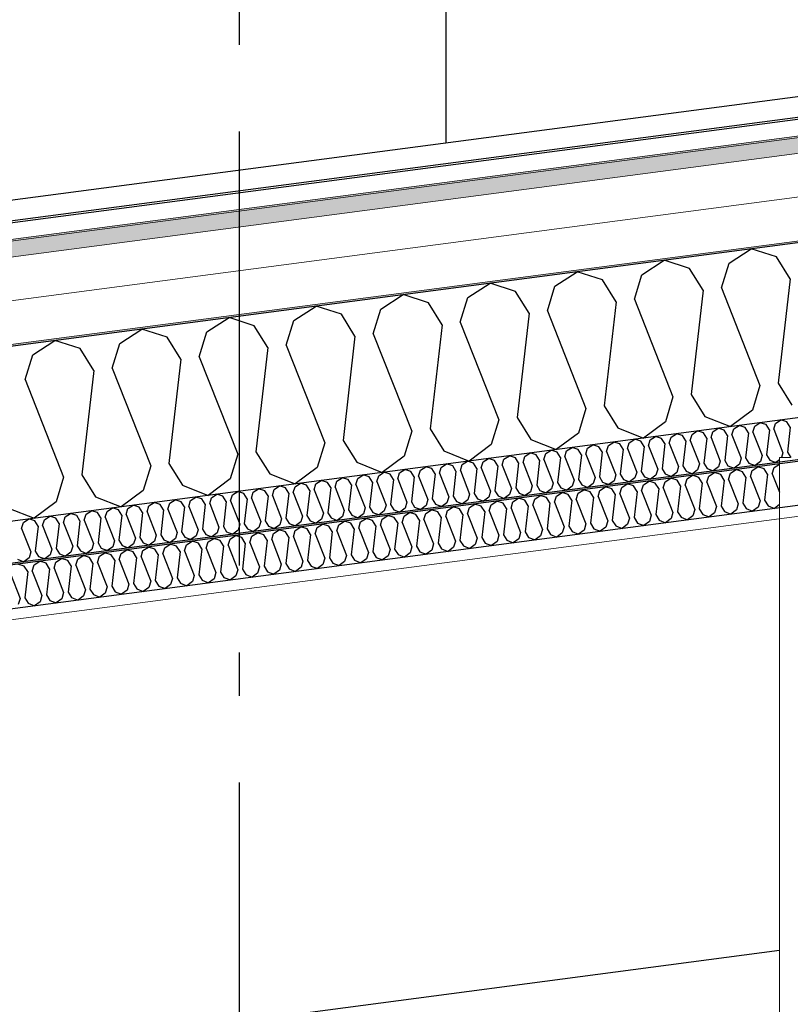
# Model space of a CAD drawing. Header units: millimetres. Extents: x -82116 to -58113, y 850 to 13065.
# Tile 73 of 78: x -65326 to -64438, y 8360 to 9495. Entities that reach past the tile are written whole.
import ezdxf
from ezdxf.enums import TextEntityAlignment as Align

# ---------------------------------------------------------------- set-up
doc = ezdxf.new("R2010")
doc.units = ezdxf.units.MM
doc.header["$LTSCALE"] = 0.5
doc.header["$MEASUREMENT"] = 0
doc.linetypes.add('Akselinje', pattern=[1500, 1000, -200, 100, -200])
doc.linetypes.add('PLINE', pattern=[0])
for name, color, linetype in [('223- Bjelker(Nye konstruksjoner)', 7, 'Continuous'), ('232- Ikke-bærende yttervegger (Skravur)(Nye konstruksjoner)', 7, 'Continuous'), ('235- Utvendig kledning og overflate(Nye konstruksjoner)', 7, 'Continuous'), ('256- Faste himlinger og overflatebehandling (Skravur)(Nye konstruksjoner)', 7, 'Continuous'), ('256- Faste himlinger og overflatebehandling(Nye konstruksjoner)', 7, 'Continuous'), ('261- Primærkonstruksjon (tak)', 7, 'Continuous'), ('261- Primærkonstruksjon (tak) (Skravur)', 7, 'Continuous'), ('262- Taktekking (Skravur)(Nye konstruksjoner)', 7, 'Continuous'), ('265- Gesimser_ takrenner og nedløp(Nye konstruksjoner)', 7, 'Continuous'), ('82-- Modullinjer', 7, 'Continuous')]:
    doc.layers.add(name, color=color, linetype=linetype)
doc.layers.add('236- Innvendig kledning og overflate(Nye konstruksjoner)', color=7, linetype='Continuous', lineweight=0)
doc.layers.add('262- Taktekking(Nye konstruksjoner)', color=7, linetype='Continuous', lineweight=0)
doc.styles.add('GENERATED_STYLE_1', font='arial.ttf')

# ---------------------------------------------------------------- blocks, each defined once
blk = doc.blocks.new('*X4')
at = {"layer": '261- Primærkonstruksjon (tak) (Skravur)', "linetype": 'PLINE'}
for p, q in [((-64508.8, 9214), (-64483.1, 9230.5)), ((-64454, 9221.2), (-64483.1, 9230.5)), ((-64609.1, 9200.7), (-64583.4, 9217.3)), ((-64554.3, 9208), (-64583.4, 9217.3)), ((-64517.5, 9185.5), (-64508.8, 9214)), ((-64438.2, 9195.9), (-64454, 9221.2)), ((-64709.4, 9187.5), (-64683.7, 9204.1)), ((-64654.6, 9194.8), (-64683.7, 9204.1)), ((-64538.6, 9182.7), (-64554.3, 9208)), ((-64809.7, 9174.3), (-64784, 9190.9)), ((-64754.9, 9181.5), (-64784, 9190.9)), ((-64638.9, 9169.5), (-64654.6, 9194.8)), ((-64617.8, 9172.3), (-64609.1, 9200.7)), ((-64438.2, 9195.9), (-64452, 9075.8)), ((-64739.2, 9156.3), (-64754.9, 9181.5)), ((-64718.1, 9159.1), (-64709.4, 9187.5)), ((-64538.6, 9182.7), (-64552.3, 9062.6)), ((-64517.5, 9185.5), (-64473.1, 9073)), ((-64910, 9161.1), (-64884.3, 9177.7)), ((-64855.2, 9168.3), (-64884.3, 9177.7)), ((-64839.5, 9143.1), (-64855.2, 9168.3)), ((-64818.4, 9145.9), (-64809.7, 9174.3)), ((-64638.9, 9169.5), (-64652.6, 9049.4)), ((-64617.8, 9172.3), (-64573.4, 9059.8)), ((-65010.3, 9147.9), (-64984.6, 9164.5)), ((-64955.5, 9155.1), (-64984.6, 9164.5)), ((-64918.7, 9132.7), (-64910, 9161.1)), ((-64739.2, 9156.3), (-64752.9, 9036.2)), ((-64718.1, 9159.1), (-64673.7, 9046.6)), ((-65110.6, 9134.7), (-65084.9, 9151.3)), ((-65055.8, 9141.9), (-65084.9, 9151.3)), ((-65019, 9119.5), (-65010.3, 9147.9)), ((-64939.8, 9129.9), (-64955.5, 9155.1)), ((-64818.4, 9145.9), (-64774, 9033.4)), ((-65210.9, 9121.5), (-65185.3, 9138.1)), ((-65156.2, 9128.7), (-65185.3, 9138.1)), ((-65119.3, 9106.2), (-65110.6, 9134.7)), ((-65040.1, 9116.7), (-65055.8, 9141.9)), ((-64839.5, 9143.1), (-64853.2, 9022.9)), ((-65311.2, 9108.3), (-65285.6, 9124.9)), ((-65256.5, 9115.5), (-65285.6, 9124.9)), ((-65140.4, 9103.5), (-65156.2, 9128.7)), ((-64939.8, 9129.9), (-64953.5, 9009.7)), ((-64918.7, 9132.7), (-64874.3, 9020.2)), ((-65240.7, 9090.3), (-65256.5, 9115.5)), ((-65219.6, 9093), (-65210.9, 9121.5)), ((-65040.1, 9116.7), (-65053.9, 8996.5)), ((-65019, 9119.5), (-64974.6, 9007)), ((-65319.9, 9079.8), (-65311.2, 9108.3)), ((-65140.4, 9103.5), (-65154.2, 8983.3)), ((-65119.3, 9106.2), (-65074.9, 8993.8)), ((-65240.7, 9090.3), (-65254.5, 8970.1)), ((-65219.6, 9093), (-65175.2, 8980.6)), ((-65319.9, 9079.8), (-65275.5, 8967.3)), ((-64473.1, 9073), (-64481.8, 9044.5)), ((-64452, 9075.8), (-64436.3, 9050.5)), ((-64573.4, 9059.8), (-64582.1, 9031.3)), ((-64552.3, 9062.6), (-64536.6, 9037.3)), ((-64673.7, 9046.6), (-64682.4, 9018.1)), ((-64652.6, 9049.4), (-64636.9, 9024.1)), ((-64481.8, 9044.5), (-64507.2, 9025.6)), ((-64774, 9033.4), (-64782.7, 9004.9)), ((-64752.9, 9036.2), (-64737.2, 9010.9)), ((-64582.1, 9031.3), (-64607.5, 9012.4)), ((-64536.6, 9037.3), (-64507.2, 9025.6)), ((-64874.3, 9020.2), (-64883, 8991.7)), ((-64853.2, 9022.9), (-64837.5, 8997.7)), ((-64636.9, 9024.1), (-64607.5, 9012.4)), ((-64953.5, 9009.7), (-64937.8, 8984.5)), ((-64737.2, 9010.9), (-64707.8, 8999.2)), ((-64682.4, 9018.1), (-64707.8, 8999.2)), ((-64974.6, 9007), (-64983.3, 8978.5)), ((-64837.5, 8997.7), (-64808.1, 8986)), ((-64782.7, 9004.9), (-64808.1, 8986)), ((-65074.9, 8993.8), (-65083.6, 8965.3)), ((-65053.9, 8996.5), (-65038.1, 8971.3)), ((-64883, 8991.7), (-64908.4, 8972.8)), ((-65175.2, 8980.6), (-65183.9, 8952.1)), ((-65154.2, 8983.3), (-65138.4, 8958.1)), ((-64983.3, 8978.5), (-65008.7, 8959.6)), ((-64937.8, 8984.5), (-64908.4, 8972.8)), ((-65275.5, 8967.3), (-65284.2, 8938.9)), ((-65254.5, 8970.1), (-65238.7, 8944.9)), ((-65083.6, 8965.3), (-65109, 8946.4)), ((-65038.1, 8971.3), (-65008.7, 8959.6)), ((-65183.9, 8952.1), (-65209.3, 8933.2)), ((-65138.4, 8958.1), (-65109, 8946.4)), ((-65238.7, 8944.9), (-65209.3, 8933.2)), ((-65339, 8931.7), (-65309.6, 8920)), ((-65284.2, 8938.9), (-65309.6, 8920))]:
    blk.add_line(p, q, dxfattribs=at)
blk = doc.blocks.new('*X23')
at = {"layer": '256- Faste himlinger og overflatebehandling (Skravur)(Nye konstruksjoner)', "linetype": 'PLINE'}
for p, q in [((-64507.1, 8971.9), (-64500.6, 8976.1)), ((-64493.4, 8973.7), (-64500.6, 8976.1)), ((-64484.1, 8968.1), (-64482, 8975.2)), ((-64482, 8975.2), (-64475.6, 8979.4)), ((-64468.3, 8977), (-64475.6, 8979.4)), ((-64464.3, 8970.7), (-64468.3, 8977)), ((-64459.1, 8971.4), (-64456.9, 8978.5)), ((-64456.9, 8978.5), (-64450.7, 8982.5)), ((-64582.3, 8962), (-64575.9, 8966.2)), ((-64568.6, 8963.8), (-64575.9, 8966.2)), ((-64564.6, 8957.5), (-64568.6, 8963.8)), ((-64559.4, 8958.2), (-64557.2, 8965.3)), ((-64557.2, 8965.3), (-64550.8, 8969.5)), ((-64543.5, 8967.1), (-64550.8, 8969.5)), ((-64539.6, 8960.8), (-64543.5, 8967.1)), ((-64534.3, 8961.5), (-64532.1, 8968.6)), ((-64532.1, 8968.6), (-64525.7, 8972.8)), ((-64518.4, 8970.4), (-64525.7, 8972.8)), ((-64514.5, 8964.1), (-64518.4, 8970.4)), ((-64514.5, 8964.1), (-64517.9, 8934.1)), ((-64509.2, 8964.8), (-64507.1, 8971.9)), ((-64509.2, 8964.8), (-64498.1, 8936.7)), ((-64489.4, 8967.4), (-64493.4, 8973.7)), ((-64489.4, 8967.4), (-64492.9, 8937.4)), ((-64484.1, 8968.1), (-64473, 8940)), ((-64464.3, 8970.7), (-64467.8, 8940.7)), ((-64459.1, 8971.4), (-64450.7, 8950.1)), ((-64682.6, 8948.8), (-64676.2, 8952.9)), ((-64668.9, 8950.6), (-64676.2, 8952.9)), ((-64659.7, 8945), (-64657.5, 8952.1)), ((-64657.5, 8952.1), (-64651.1, 8956.2)), ((-64643.8, 8953.9), (-64651.1, 8956.2)), ((-64639.9, 8947.6), (-64643.8, 8953.9)), ((-64634.6, 8948.3), (-64632.4, 8955.4)), ((-64632.4, 8955.4), (-64626, 8959.6)), ((-64618.7, 8957.2), (-64626, 8959.6)), ((-64614.8, 8950.9), (-64618.7, 8957.2)), ((-64609.5, 8951.6), (-64607.4, 8958.7)), ((-64607.4, 8958.7), (-64600.9, 8962.9)), ((-64593.7, 8960.5), (-64600.9, 8962.9)), ((-64589.7, 8954.2), (-64593.7, 8960.5)), ((-64589.7, 8954.2), (-64593.2, 8924.2)), ((-64584.5, 8954.9), (-64582.3, 8962)), ((-64584.5, 8954.9), (-64573.4, 8926.8)), ((-64564.6, 8957.5), (-64568.1, 8927.5)), ((-64559.4, 8958.2), (-64548.3, 8930.1)), ((-64539.6, 8960.8), (-64543, 8930.8)), ((-64534.3, 8961.5), (-64523.2, 8933.4)), ((-64757.8, 8938.9), (-64751.4, 8943)), ((-64744.1, 8940.7), (-64751.4, 8943)), ((-64740.2, 8934.4), (-64744.1, 8940.7)), ((-64734.9, 8935.1), (-64732.7, 8942.2)), ((-64732.7, 8942.2), (-64726.3, 8946.3)), ((-64719, 8944), (-64726.3, 8946.3)), ((-64715.1, 8937.7), (-64719, 8944)), ((-64709.8, 8938.4), (-64707.7, 8945.5)), ((-64707.7, 8945.5), (-64701.2, 8949.6)), ((-64694, 8947.3), (-64701.2, 8949.6)), ((-64690, 8941), (-64694, 8947.3)), ((-64690, 8941), (-64693.5, 8911)), ((-64684.8, 8941.7), (-64682.6, 8948.8)), ((-64684.8, 8941.7), (-64673.7, 8913.6)), ((-64665, 8944.3), (-64668.9, 8950.6)), ((-64665, 8944.3), (-64668.4, 8914.3)), ((-64659.7, 8945), (-64648.6, 8916.9)), ((-64639.9, 8947.6), (-64643.3, 8917.6)), ((-64634.6, 8948.3), (-64623.5, 8920.2)), ((-64614.8, 8950.9), (-64618.2, 8920.9)), ((-64609.5, 8951.6), (-64598.4, 8923.5)), ((-64467.8, 8940.7), (-64463.8, 8934.4)), ((-64858.1, 8925.7), (-64851.7, 8929.8)), ((-64844.4, 8927.5), (-64851.7, 8929.8)), ((-64833, 8929), (-64826.6, 8933.1)), ((-64819.4, 8930.8), (-64826.6, 8933.1)), ((-64815.4, 8924.5), (-64819.4, 8930.8)), ((-64810.1, 8925.2), (-64808, 8932.3)), ((-64808, 8932.3), (-64801.5, 8936.4)), ((-64794.3, 8934.1), (-64801.5, 8936.4)), ((-64790.3, 8927.8), (-64794.3, 8934.1)), ((-64785.1, 8928.5), (-64782.9, 8935.6)), ((-64782.9, 8935.6), (-64776.5, 8939.7)), ((-64769.2, 8937.4), (-64776.5, 8939.7)), ((-64765.3, 8931.1), (-64769.2, 8937.4)), ((-64765.3, 8931.1), (-64768.7, 8901.1)), ((-64760, 8931.8), (-64757.8, 8938.9)), ((-64760, 8931.8), (-64748.9, 8903.7)), ((-64740.2, 8934.4), (-64743.6, 8904.4)), ((-64734.9, 8935.1), (-64723.8, 8907)), ((-64715.1, 8937.7), (-64718.5, 8907.7)), ((-64709.8, 8938.4), (-64698.7, 8910.3)), ((-64548.3, 8930.1), (-64550.4, 8923)), ((-64543, 8930.8), (-64539.1, 8924.5)), ((-64523.2, 8933.4), (-64525.4, 8926.3)), ((-64517.9, 8934.1), (-64514, 8927.8)), ((-64500.3, 8929.6), (-64506.6, 8924.8)), ((-64498.1, 8936.7), (-64500.3, 8929.6)), ((-64492.9, 8937.4), (-64488.9, 8931.1)), ((-64488.9, 8931.1), (-64481.6, 8928.1)), ((-64475.2, 8932.9), (-64481.6, 8928.1)), ((-64473, 8940), (-64475.2, 8932.9)), ((-64463.8, 8934.4), (-64456.5, 8931.4)), ((-64450.7, 8935.8), (-64456.5, 8931.4)), ((-64933.4, 8915.8), (-64926.9, 8919.9)), ((-64919.7, 8917.6), (-64926.9, 8919.9)), ((-64910.4, 8912), (-64908.3, 8919.1)), ((-64908.3, 8919.1), (-64901.9, 8923.2)), ((-64894.6, 8920.9), (-64901.9, 8923.2)), ((-64890.6, 8914.6), (-64894.6, 8920.9)), ((-64885.4, 8915.3), (-64883.2, 8922.4)), ((-64883.2, 8922.4), (-64876.8, 8926.5)), ((-64869.5, 8924.2), (-64876.8, 8926.5)), ((-64865.6, 8917.9), (-64869.5, 8924.2)), ((-64865.6, 8917.9), (-64869, 8887.8)), ((-64860.3, 8918.6), (-64858.1, 8925.7)), ((-64860.3, 8918.6), (-64849.2, 8890.5)), ((-64840.5, 8921.2), (-64844.4, 8927.5)), ((-64840.5, 8921.2), (-64843.9, 8891.2)), ((-64835.2, 8921.9), (-64833, 8929)), ((-64835.2, 8921.9), (-64824.1, 8893.8)), ((-64815.4, 8924.5), (-64818.9, 8894.5)), ((-64810.1, 8925.2), (-64799, 8897.1)), ((-64790.3, 8927.8), (-64793.8, 8897.8)), ((-64785.1, 8928.5), (-64774, 8900.4)), ((-64623.5, 8920.2), (-64625.7, 8913.1)), ((-64618.2, 8920.9), (-64614.3, 8914.5)), ((-64598.4, 8923.5), (-64600.6, 8916.4)), ((-64593.2, 8924.2), (-64589.2, 8917.9)), ((-64589.2, 8917.9), (-64581.9, 8914.9)), ((-64575.5, 8919.7), (-64581.9, 8914.9)), ((-64573.4, 8926.8), (-64575.5, 8919.7)), ((-64568.1, 8927.5), (-64564.1, 8921.2)), ((-64564.1, 8921.2), (-64556.8, 8918.2)), ((-64550.4, 8923), (-64556.8, 8918.2)), ((-64539.1, 8924.5), (-64531.7, 8921.5)), ((-64525.4, 8926.3), (-64531.7, 8921.5)), ((-64514, 8927.8), (-64506.6, 8924.8)), ((-65033.7, 8902.6), (-65027.2, 8906.7)), ((-65020, 8904.4), (-65027.2, 8906.7)), ((-65008.6, 8905.9), (-65002.2, 8910)), ((-64994.9, 8907.7), (-65002.2, 8910)), ((-64990.9, 8901.4), (-64994.9, 8907.7)), ((-64985.7, 8902.1), (-64983.5, 8909.2)), ((-64983.5, 8909.2), (-64977.1, 8913.3)), ((-64969.8, 8911), (-64977.1, 8913.3)), ((-64965.9, 8904.7), (-64969.8, 8911)), ((-64960.6, 8905.4), (-64958.4, 8912.5)), ((-64958.4, 8912.5), (-64952, 8916.6)), ((-64944.7, 8914.3), (-64952, 8916.6)), ((-64940.8, 8908), (-64944.7, 8914.3)), ((-64940.8, 8908), (-64944.2, 8877.9)), ((-64935.5, 8908.7), (-64933.4, 8915.8)), ((-64935.5, 8908.7), (-64924.4, 8880.6)), ((-64915.7, 8911.3), (-64919.7, 8917.6)), ((-64915.7, 8911.3), (-64919.2, 8881.2)), ((-64910.4, 8912), (-64899.3, 8883.9)), ((-64890.6, 8914.6), (-64894.1, 8884.5)), ((-64885.4, 8915.3), (-64874.3, 8887.2)), ((-64723.8, 8907), (-64726, 8899.8)), ((-64718.5, 8907.7), (-64714.6, 8901.3)), ((-64698.7, 8910.3), (-64700.9, 8903.1)), ((-64693.5, 8911), (-64689.5, 8904.6)), ((-64675.8, 8906.4), (-64682.2, 8901.7)), ((-64673.7, 8913.6), (-64675.8, 8906.4)), ((-64668.4, 8914.3), (-64664.5, 8907.9)), ((-64664.5, 8907.9), (-64657.1, 8905)), ((-64650.8, 8909.8), (-64657.1, 8905)), ((-64648.6, 8916.9), (-64650.8, 8909.8)), ((-64643.3, 8917.6), (-64639.4, 8911.2)), ((-64639.4, 8911.2), (-64632, 8908.3)), ((-64625.7, 8913.1), (-64632, 8908.3)), ((-64614.3, 8914.5), (-64606.9, 8911.6)), ((-64600.6, 8916.4), (-64606.9, 8911.6)), ((-65108.9, 8892.7), (-65102.5, 8896.8)), ((-65095.2, 8894.5), (-65102.5, 8896.8)), ((-65086, 8888.9), (-65083.8, 8896)), ((-65083.8, 8896), (-65077.4, 8900.1)), ((-65070.1, 8897.8), (-65077.4, 8900.1)), ((-65066.2, 8891.5), (-65070.1, 8897.8)), ((-65060.9, 8892.2), (-65058.7, 8899.3)), ((-65058.7, 8899.3), (-65052.3, 8903.4)), ((-65045, 8901.1), (-65052.3, 8903.4)), ((-65041.1, 8894.8), (-65045, 8901.1)), ((-65035.8, 8895.5), (-65033.7, 8902.6)), ((-65035.8, 8895.5), (-65024.7, 8867.3)), ((-65016, 8898.1), (-65020, 8904.4)), ((-65016, 8898.1), (-65019.5, 8868)), ((-65010.8, 8898.8), (-65008.6, 8905.9)), ((-65010.8, 8898.8), (-64999.7, 8870.6)), ((-64990.9, 8901.4), (-64994.4, 8871.3)), ((-64985.7, 8902.1), (-64974.6, 8873.9)), ((-64965.9, 8904.7), (-64969.3, 8874.6)), ((-64960.6, 8905.4), (-64949.5, 8877.3)), ((-64799, 8897.1), (-64801.2, 8889.9)), ((-64793.8, 8897.8), (-64789.8, 8891.4)), ((-64774, 8900.4), (-64776.1, 8893.2)), ((-64768.7, 8901.1), (-64764.8, 8894.7)), ((-64751.1, 8896.5), (-64757.4, 8891.8)), ((-64748.9, 8903.7), (-64751.1, 8896.5)), ((-64743.6, 8904.4), (-64739.7, 8898)), ((-64739.7, 8898), (-64732.3, 8895.1)), ((-64726, 8899.8), (-64732.3, 8895.1)), ((-64714.6, 8901.3), (-64707.3, 8898.4)), ((-64700.9, 8903.1), (-64707.3, 8898.4)), ((-64689.5, 8904.6), (-64682.2, 8901.7)), ((-65184.1, 8882.8), (-65177.7, 8886.9)), ((-65170.4, 8884.6), (-65177.7, 8886.9)), ((-65166.5, 8878.3), (-65170.4, 8884.6)), ((-65161.2, 8879), (-65159, 8886.1)), ((-65159, 8886.1), (-65152.6, 8890.2)), ((-65145.3, 8887.9), (-65152.6, 8890.2)), ((-65141.4, 8881.6), (-65145.3, 8887.9)), ((-65136.1, 8882.3), (-65134, 8889.4)), ((-65134, 8889.4), (-65127.5, 8893.5)), ((-65120.3, 8891.2), (-65127.5, 8893.5)), ((-65116.3, 8884.9), (-65120.3, 8891.2)), ((-65116.3, 8884.9), (-65119.8, 8854.8)), ((-65111.1, 8885.6), (-65108.9, 8892.7)), ((-65111.1, 8885.6), (-65100, 8857.4)), ((-65091.3, 8888.2), (-65095.2, 8894.5)), ((-65091.3, 8888.2), (-65094.7, 8858.1)), ((-65086, 8888.9), (-65074.9, 8860.7)), ((-65066.2, 8891.5), (-65069.6, 8861.4)), ((-65060.9, 8892.2), (-65049.8, 8864)), ((-65041.1, 8894.8), (-65044.5, 8864.7)), ((-64899.3, 8883.9), (-64901.5, 8876.7)), ((-64894.1, 8884.5), (-64890.1, 8878.2)), ((-64874.3, 8887.2), (-64876.4, 8880)), ((-64869, 8887.8), (-64865.1, 8881.5)), ((-64849.2, 8890.5), (-64851.4, 8883.3)), ((-64843.9, 8891.2), (-64840, 8884.8)), ((-64840, 8884.8), (-64832.6, 8881.9)), ((-64826.3, 8886.6), (-64832.6, 8881.9)), ((-64824.1, 8893.8), (-64826.3, 8886.6)), ((-64818.9, 8894.5), (-64814.9, 8888.1)), ((-64814.9, 8888.1), (-64807.6, 8885.2)), ((-64801.2, 8889.9), (-64807.6, 8885.2)), ((-64789.8, 8891.4), (-64782.5, 8888.5)), ((-64776.1, 8893.2), (-64782.5, 8888.5)), ((-64764.8, 8894.7), (-64757.4, 8891.8)), ((-65284.4, 8869.6), (-65278, 8873.7)), ((-65270.7, 8871.4), (-65278, 8873.7)), ((-65261.5, 8865.8), (-65259.3, 8872.9)), ((-65259.3, 8872.9), (-65252.9, 8877)), ((-65245.7, 8874.7), (-65252.9, 8877)), ((-65241.7, 8868.4), (-65245.7, 8874.7)), ((-65236.4, 8869.1), (-65234.3, 8876.2)), ((-65234.3, 8876.2), (-65227.9, 8880.3)), ((-65220.6, 8878), (-65227.9, 8880.3)), ((-65216.6, 8871.7), (-65220.6, 8878)), ((-65211.4, 8872.4), (-65209.2, 8879.5)), ((-65209.2, 8879.5), (-65202.8, 8883.6)), ((-65195.5, 8881.3), (-65202.8, 8883.6)), ((-65191.6, 8875), (-65195.5, 8881.3)), ((-65191.6, 8875), (-65195, 8844.9)), ((-65186.3, 8875.7), (-65184.1, 8882.8)), ((-65186.3, 8875.7), (-65175.2, 8847.5)), ((-65166.5, 8878.3), (-65169.9, 8848.2)), ((-65161.2, 8879), (-65150.1, 8850.8)), ((-65141.4, 8881.6), (-65144.8, 8851.5)), ((-65136.1, 8882.3), (-65125, 8854.1)), ((-64974.6, 8873.9), (-64976.8, 8866.8)), ((-64969.3, 8874.6), (-64965.4, 8868.3)), ((-64949.5, 8877.3), (-64951.7, 8870.1)), ((-64944.2, 8877.9), (-64940.3, 8871.6)), ((-64926.6, 8873.4), (-64932.9, 8868.7)), ((-64924.4, 8880.6), (-64926.6, 8873.4)), ((-64919.2, 8881.2), (-64915.2, 8874.9)), ((-64915.2, 8874.9), (-64907.9, 8872)), ((-64901.5, 8876.7), (-64907.9, 8872)), ((-64890.1, 8878.2), (-64882.8, 8875.3)), ((-64876.4, 8880), (-64882.8, 8875.3)), ((-64865.1, 8881.5), (-64857.7, 8878.6)), ((-64851.4, 8883.3), (-64857.7, 8878.6)), ((-65320.9, 8864.8), (-65328.2, 8867.1)), ((-65316.9, 8858.5), (-65320.9, 8864.8)), ((-65311.7, 8859.2), (-65309.5, 8866.3)), ((-65309.5, 8866.3), (-65303.1, 8870.4)), ((-65295.8, 8868.1), (-65303.1, 8870.4)), ((-65291.9, 8861.8), (-65295.8, 8868.1)), ((-65291.9, 8861.8), (-65295.3, 8831.7)), ((-65286.6, 8862.5), (-65284.4, 8869.6)), ((-65286.6, 8862.5), (-65275.5, 8834.3)), ((-65266.8, 8865.1), (-65270.7, 8871.4)), ((-65266.8, 8865.1), (-65270.2, 8835)), ((-65261.5, 8865.8), (-65250.4, 8837.6)), ((-65241.7, 8868.4), (-65245.2, 8838.3)), ((-65236.4, 8869.1), (-65225.3, 8840.9)), ((-65216.6, 8871.7), (-65220.1, 8841.6)), ((-65211.4, 8872.4), (-65200.3, 8844.2)), ((-65069.6, 8861.4), (-65065.7, 8855.1)), ((-65049.8, 8864), (-65052, 8856.9)), ((-65044.5, 8864.7), (-65040.6, 8858.4)), ((-65024.7, 8867.3), (-65026.9, 8860.2)), ((-65019.5, 8868), (-65015.5, 8861.7)), ((-65015.5, 8861.7), (-65008.2, 8858.8)), ((-65001.8, 8863.5), (-65008.2, 8858.8)), ((-64999.7, 8870.6), (-65001.8, 8863.5)), ((-64994.4, 8871.3), (-64990.4, 8865)), ((-64990.4, 8865), (-64983.1, 8862.1)), ((-64976.8, 8866.8), (-64983.1, 8862.1)), ((-64965.4, 8868.3), (-64958, 8865.4)), ((-64951.7, 8870.1), (-64958, 8865.4)), ((-64940.3, 8871.6), (-64932.9, 8868.7)), ((-65336.8, 8855.9), (-65325.7, 8827.7)), ((-65316.9, 8858.5), (-65320.4, 8828.4)), ((-65311.7, 8859.2), (-65300.6, 8831)), ((-65150.1, 8850.8), (-65152.3, 8843.7)), ((-65144.8, 8851.5), (-65140.9, 8845.2)), ((-65125, 8854.1), (-65127.2, 8847)), ((-65119.8, 8854.8), (-65115.8, 8848.5)), ((-65102.1, 8850.3), (-65108.5, 8845.6)), ((-65100, 8857.4), (-65102.1, 8850.3)), ((-65094.7, 8858.1), (-65090.8, 8851.8)), ((-65090.8, 8851.8), (-65083.4, 8848.9)), ((-65077.1, 8853.6), (-65083.4, 8848.9)), ((-65074.9, 8860.7), (-65077.1, 8853.6)), ((-65065.7, 8855.1), (-65058.3, 8852.2)), ((-65052, 8856.9), (-65058.3, 8852.2)), ((-65040.6, 8858.4), (-65033.2, 8855.5)), ((-65026.9, 8860.2), (-65033.2, 8855.5)), ((-65225.3, 8840.9), (-65227.5, 8833.8)), ((-65220.1, 8841.6), (-65216.1, 8835.3)), ((-65200.3, 8844.2), (-65202.4, 8837.1)), ((-65195, 8844.9), (-65191.1, 8838.6)), ((-65191.1, 8838.6), (-65183.7, 8835.7)), ((-65177.4, 8840.4), (-65183.7, 8835.7)), ((-65175.2, 8847.5), (-65177.4, 8840.4)), ((-65169.9, 8848.2), (-65166, 8841.9)), ((-65166, 8841.9), (-65158.6, 8839)), ((-65152.3, 8843.7), (-65158.6, 8839)), ((-65140.9, 8845.2), (-65133.6, 8842.3)), ((-65127.2, 8847), (-65133.6, 8842.3)), ((-65115.8, 8848.5), (-65108.5, 8845.6)), ((-65325.7, 8827.7), (-65327.8, 8820.6)), ((-65320.4, 8828.4), (-65316.4, 8822.1)), ((-65300.6, 8831), (-65302.7, 8823.9)), ((-65295.3, 8831.7), (-65291.4, 8825.4)), ((-65277.7, 8827.2), (-65284, 8822.5)), ((-65275.5, 8834.3), (-65277.7, 8827.2)), ((-65270.2, 8835), (-65266.3, 8828.7)), ((-65266.3, 8828.7), (-65258.9, 8825.8)), ((-65252.6, 8830.5), (-65258.9, 8825.8)), ((-65250.4, 8837.6), (-65252.6, 8830.5)), ((-65245.2, 8838.3), (-65241.2, 8832)), ((-65241.2, 8832), (-65233.9, 8829.1)), ((-65227.5, 8833.8), (-65233.9, 8829.1)), ((-65216.1, 8835.3), (-65208.8, 8832.4)), ((-65202.4, 8837.1), (-65208.8, 8832.4)), ((-65316.4, 8822.1), (-65309.1, 8819.2)), ((-65302.7, 8823.9), (-65309.1, 8819.2)), ((-65291.4, 8825.4), (-65284, 8822.5))]:
    blk.add_line(p, q, dxfattribs=at)
blk = doc.blocks.new('*X25')
at = {"layer": '256- Faste himlinger og overflatebehandling (Skravur)(Nye konstruksjoner)', "linetype": 'PLINE'}
for p, q in [((-64455.1, 9029.3), (-64449, 9033.3)), ((-64442, 9031), (-64449, 9033.3)), ((-64551.4, 9016.6), (-64545.3, 9020.6)), ((-64538.3, 9018.4), (-64545.3, 9020.6)), ((-64527.4, 9019.8), (-64521.2, 9023.8)), ((-64514.2, 9021.5), (-64521.2, 9023.8)), ((-64510.4, 9015.5), (-64514.2, 9021.5)), ((-64505.4, 9016.1), (-64503.3, 9023)), ((-64503.3, 9023), (-64497.1, 9027)), ((-64490.1, 9024.7), (-64497.1, 9027)), ((-64486.4, 9018.6), (-64490.1, 9024.7)), ((-64481.3, 9019.3), (-64479.2, 9026.1)), ((-64479.2, 9026.1), (-64473.1, 9030.1)), ((-64466.1, 9027.9), (-64473.1, 9030.1)), ((-64462.3, 9021.8), (-64466.1, 9027.9)), ((-64462.3, 9021.8), (-64465.6, 8993)), ((-64457.2, 9022.5), (-64455.1, 9029.3)), ((-64457.2, 9022.5), (-64446.6, 8995.5)), ((-64438.2, 9025), (-64442, 9031)), ((-64438.2, 9025), (-64441.5, 8996.1)), ((-64623.7, 9007.1), (-64617.5, 9011.1)), ((-64610.5, 9008.9), (-64617.5, 9011.1)), ((-64606.7, 9002.8), (-64610.5, 9008.9)), ((-64601.7, 9003.5), (-64599.6, 9010.3)), ((-64599.6, 9010.3), (-64593.4, 9014.3)), ((-64586.4, 9012), (-64593.4, 9014.3)), ((-64582.7, 9006), (-64586.4, 9012)), ((-64577.6, 9006.6), (-64575.5, 9013.5)), ((-64575.5, 9013.5), (-64569.3, 9017.4)), ((-64562.4, 9015.2), (-64569.3, 9017.4)), ((-64558.6, 9009.1), (-64562.4, 9015.2)), ((-64558.6, 9009.1), (-64561.9, 8980.3)), ((-64553.5, 9009.8), (-64551.4, 9016.6)), ((-64553.5, 9009.8), (-64542.9, 8982.8)), ((-64534.5, 9012.3), (-64538.3, 9018.4)), ((-64534.5, 9012.3), (-64537.8, 8983.5)), ((-64529.4, 9013), (-64527.4, 9019.8)), ((-64529.4, 9013), (-64518.8, 8986)), ((-64510.4, 9015.5), (-64513.7, 8986.6)), ((-64505.4, 9016.1), (-64494.7, 8989.1)), ((-64486.4, 9018.6), (-64489.7, 8989.8)), ((-64481.3, 9019.3), (-64470.6, 8992.3)), ((-64720, 8994.5), (-64713.8, 8998.4)), ((-64706.8, 8996.2), (-64713.8, 8998.4)), ((-64698, 8990.8), (-64695.9, 8997.6)), ((-64695.9, 8997.6), (-64689.7, 9001.6)), ((-64682.7, 8999.4), (-64689.7, 9001.6)), ((-64678.9, 8993.3), (-64682.7, 8999.4)), ((-64673.9, 8994), (-64671.8, 9000.8)), ((-64671.8, 9000.8), (-64665.6, 9004.8)), ((-64658.7, 9002.5), (-64665.6, 9004.8)), ((-64654.9, 8996.5), (-64658.7, 9002.5)), ((-64649.8, 8997.1), (-64647.7, 9004)), ((-64647.7, 9004), (-64641.6, 9007.9)), ((-64634.6, 9005.7), (-64641.6, 9007.9)), ((-64630.8, 8999.6), (-64634.6, 9005.7)), ((-64630.8, 8999.6), (-64634.1, 8970.8)), ((-64625.7, 9000.3), (-64623.7, 9007.1)), ((-64625.7, 9000.3), (-64615.1, 8973.3)), ((-64606.7, 9002.8), (-64610, 8974)), ((-64601.7, 9003.5), (-64591, 8976.5)), ((-64582.7, 9006), (-64586, 8977.1)), ((-64577.6, 9006.6), (-64566.9, 8979.6)), ((-64792.2, 8984.9), (-64786, 8988.9)), ((-64779, 8986.7), (-64786, 8988.9)), ((-64775.2, 8980.6), (-64779, 8986.7)), ((-64770.2, 8981.3), (-64768.1, 8988.1)), ((-64768.1, 8988.1), (-64761.9, 8992.1)), ((-64754.9, 8989.8), (-64761.9, 8992.1)), ((-64751.2, 8983.8), (-64754.9, 8989.8)), ((-64746.1, 8984.4), (-64744, 8991.3)), ((-64744, 8991.3), (-64737.9, 8995.3)), ((-64730.9, 8993), (-64737.9, 8995.3)), ((-64727.1, 8987), (-64730.9, 8993)), ((-64727.1, 8987), (-64730.4, 8958.1)), ((-64722, 8987.6), (-64720, 8994.5)), ((-64722, 8987.6), (-64711.4, 8960.6)), ((-64703, 8990.1), (-64706.8, 8996.2)), ((-64703, 8990.1), (-64706.3, 8961.3)), ((-64698, 8990.8), (-64687.3, 8963.8)), ((-64678.9, 8993.3), (-64682.3, 8964.5)), ((-64673.9, 8994), (-64663.2, 8967)), ((-64654.9, 8996.5), (-64658.2, 8967.6)), ((-64649.8, 8997.1), (-64639.2, 8970.1)), ((-64518.8, 8986), (-64520.9, 8979.1)), ((-64513.7, 8986.6), (-64510, 8980.6)), ((-64494.7, 8989.1), (-64496.8, 8982.3)), ((-64489.7, 8989.8), (-64485.9, 8983.7)), ((-64470.6, 8992.3), (-64472.7, 8985.5)), ((-64465.6, 8993), (-64461.8, 8986.9)), ((-64461.8, 8986.9), (-64454.7, 8984.1)), ((-64450.7, 8987.2), (-64454.7, 8984.1)), ((-64446.6, 8995.5), (-64448.2, 8990)), ((-64441.5, 8996.1), (-64437.7, 8990.1)), ((-64888.5, 8972.3), (-64882.3, 8976.2)), ((-64875.3, 8974), (-64882.3, 8976.2)), ((-64866.5, 8968.6), (-64864.4, 8975.4)), ((-64864.4, 8975.4), (-64858.2, 8979.4)), ((-64851.2, 8977.2), (-64858.2, 8979.4)), ((-64847.5, 8971.1), (-64851.2, 8977.2)), ((-64842.4, 8971.8), (-64840.3, 8978.6)), ((-64840.3, 8978.6), (-64834.2, 8982.6)), ((-64827.2, 8980.3), (-64834.2, 8982.6)), ((-64823.4, 8974.3), (-64827.2, 8980.3)), ((-64818.3, 8974.9), (-64816.2, 8981.8)), ((-64818.3, 8974.9), (-64807.7, 8947.9)), ((-64816.2, 8981.8), (-64810.1, 8985.7)), ((-64803.1, 8983.5), (-64810.1, 8985.7)), ((-64799.3, 8977.4), (-64803.1, 8983.5)), ((-64799.3, 8977.4), (-64802.6, 8948.6)), ((-64794.3, 8978.1), (-64792.2, 8984.9)), ((-64794.3, 8978.1), (-64783.6, 8951.1)), ((-64775.2, 8980.6), (-64778.5, 8951.8)), ((-64770.2, 8981.3), (-64759.5, 8954.3)), ((-64751.2, 8983.8), (-64754.5, 8954.9)), ((-64746.1, 8984.4), (-64735.5, 8957.5)), ((-64591, 8976.5), (-64593.1, 8969.6)), ((-64586, 8977.1), (-64582.2, 8971.1)), ((-64566.9, 8979.6), (-64569, 8972.8)), ((-64561.9, 8980.3), (-64558.1, 8974.2)), ((-64545, 8976), (-64551, 8971.4)), ((-64542.9, 8982.8), (-64545, 8976)), ((-64537.8, 8983.5), (-64534, 8977.4)), ((-64534, 8977.4), (-64527, 8974.6)), ((-64520.9, 8979.1), (-64527, 8974.6)), ((-64510, 8980.6), (-64502.9, 8977.8)), ((-64496.8, 8982.3), (-64502.9, 8977.8)), ((-64485.9, 8983.7), (-64478.8, 8980.9)), ((-64472.7, 8985.5), (-64478.8, 8980.9)), ((-64984.8, 8959.6), (-64978.6, 8963.6)), ((-64971.6, 8961.3), (-64978.6, 8963.6)), ((-64960.7, 8962.8), (-64954.5, 8966.7)), ((-64947.5, 8964.5), (-64954.5, 8966.7)), ((-64943.8, 8958.4), (-64947.5, 8964.5)), ((-64938.7, 8959.1), (-64936.6, 8965.9)), ((-64936.6, 8965.9), (-64930.4, 8969.9)), ((-64923.5, 8967.7), (-64930.4, 8969.9)), ((-64919.7, 8961.6), (-64923.5, 8967.7)), ((-64914.6, 8962.3), (-64912.5, 8969.1)), ((-64912.5, 8969.1), (-64906.4, 8973.1)), ((-64899.4, 8970.8), (-64906.4, 8973.1)), ((-64895.6, 8964.8), (-64899.4, 8970.8)), ((-64895.6, 8964.8), (-64898.9, 8935.9)), ((-64890.6, 8965.4), (-64888.5, 8972.3)), ((-64890.6, 8965.4), (-64879.9, 8938.4)), ((-64871.5, 8967.9), (-64875.3, 8974)), ((-64871.5, 8967.9), (-64874.8, 8939.1)), ((-64866.5, 8968.6), (-64855.8, 8941.6)), ((-64847.5, 8971.1), (-64850.8, 8942.3)), ((-64842.4, 8971.8), (-64831.7, 8944.8)), ((-64823.4, 8974.3), (-64826.7, 8945.4)), ((-64687.3, 8963.8), (-64689.4, 8957)), ((-64682.3, 8964.5), (-64678.5, 8958.4)), ((-64663.2, 8967), (-64665.3, 8960.1)), ((-64658.2, 8967.6), (-64654.4, 8961.6)), ((-64641.2, 8963.3), (-64647.3, 8958.8)), ((-64639.2, 8970.1), (-64641.2, 8963.3)), ((-64634.1, 8970.8), (-64630.3, 8964.7)), ((-64630.3, 8964.7), (-64623.3, 8961.9)), ((-64617.2, 8966.5), (-64623.3, 8961.9)), ((-64615.1, 8973.3), (-64617.2, 8966.5)), ((-64610, 8974), (-64606.2, 8967.9)), ((-64606.2, 8967.9), (-64599.2, 8965.1)), ((-64593.1, 8969.6), (-64599.2, 8965.1)), ((-64582.2, 8971.1), (-64575.1, 8968.3)), ((-64569, 8972.8), (-64575.1, 8968.3)), ((-64558.1, 8974.2), (-64551, 8971.4)), ((-65057, 8950.1), (-65050.8, 8954.1)), ((-65043.8, 8951.8), (-65050.8, 8954.1)), ((-65035, 8946.4), (-65032.9, 8953.2)), ((-65032.9, 8953.2), (-65026.7, 8957.2)), ((-65019.8, 8955), (-65026.7, 8957.2)), ((-65016, 8948.9), (-65019.8, 8955)), ((-65010.9, 8949.6), (-65008.8, 8956.4)), ((-65008.8, 8956.4), (-65002.7, 8960.4)), ((-64995.7, 8958.1), (-65002.7, 8960.4)), ((-64991.9, 8952.1), (-64995.7, 8958.1)), ((-64991.9, 8952.1), (-64995.2, 8923.3)), ((-64986.8, 8952.8), (-64984.8, 8959.6)), ((-64986.8, 8952.8), (-64976.2, 8925.8)), ((-64967.8, 8955.3), (-64971.6, 8961.3)), ((-64967.8, 8955.3), (-64971.1, 8926.4)), ((-64962.8, 8955.9), (-64960.7, 8962.8)), ((-64962.8, 8955.9), (-64952.1, 8928.9)), ((-64943.8, 8958.4), (-64947.1, 8929.6)), ((-64938.7, 8959.1), (-64928, 8932.1)), ((-64919.7, 8961.6), (-64923, 8932.8)), ((-64914.6, 8962.3), (-64904, 8935.3)), ((-64759.5, 8954.3), (-64761.6, 8947.4)), ((-64754.5, 8954.9), (-64750.7, 8948.9)), ((-64735.5, 8957.5), (-64737.5, 8950.6)), ((-64730.4, 8958.1), (-64726.6, 8952.1)), ((-64726.6, 8952.1), (-64719.6, 8949.3)), ((-64713.5, 8953.8), (-64719.6, 8949.3)), ((-64711.4, 8960.6), (-64713.5, 8953.8)), ((-64706.3, 8961.3), (-64702.5, 8955.2)), ((-64702.5, 8955.2), (-64695.5, 8952.4)), ((-64689.4, 8957), (-64695.5, 8952.4)), ((-64678.5, 8958.4), (-64671.4, 8955.6)), ((-64665.3, 8960.1), (-64671.4, 8955.6)), ((-64654.4, 8961.6), (-64647.3, 8958.8)), ((-65153.3, 8937.4), (-65147.1, 8941.4)), ((-65140.1, 8939.1), (-65147.1, 8941.4)), ((-65131.3, 8933.7), (-65129.2, 8940.6)), ((-65129.2, 8940.6), (-65123, 8944.5)), ((-65116.1, 8942.3), (-65123, 8944.5)), ((-65112.3, 8936.2), (-65116.1, 8942.3)), ((-65107.2, 8936.9), (-65105.1, 8943.7)), ((-65105.1, 8943.7), (-65099, 8947.7)), ((-65092, 8945.5), (-65099, 8947.7)), ((-65088.2, 8939.4), (-65092, 8945.5)), ((-65083.1, 8940.1), (-65081.1, 8946.9)), ((-65081.1, 8946.9), (-65074.9, 8950.9)), ((-65067.9, 8948.6), (-65074.9, 8950.9)), ((-65064.1, 8942.6), (-65067.9, 8948.6)), ((-65064.1, 8942.6), (-65067.4, 8913.7)), ((-65059.1, 8943.2), (-65057, 8950.1)), ((-65059.1, 8943.2), (-65048.4, 8916.2)), ((-65040, 8945.8), (-65043.8, 8951.8)), ((-65040, 8945.8), (-65043.4, 8916.9)), ((-65035, 8946.4), (-65024.3, 8919.4)), ((-65016, 8948.9), (-65019.3, 8920.1)), ((-65010.9, 8949.6), (-65000.3, 8922.6)), ((-64855.8, 8941.6), (-64857.9, 8934.8)), ((-64850.8, 8942.3), (-64847, 8936.2)), ((-64831.7, 8944.8), (-64833.8, 8937.9)), ((-64826.7, 8945.4), (-64822.9, 8939.4)), ((-64809.8, 8941.1), (-64815.9, 8936.6)), ((-64807.7, 8947.9), (-64809.8, 8941.1)), ((-64802.6, 8948.6), (-64798.8, 8942.5)), ((-64798.8, 8942.5), (-64791.8, 8939.7)), ((-64785.7, 8944.3), (-64791.8, 8939.7)), ((-64783.6, 8951.1), (-64785.7, 8944.3)), ((-64778.5, 8951.8), (-64774.8, 8945.7)), ((-64774.8, 8945.7), (-64767.7, 8942.9)), ((-64761.6, 8947.4), (-64767.7, 8942.9)), ((-64750.7, 8948.9), (-64743.6, 8946.1)), ((-64737.5, 8950.6), (-64743.6, 8946.1)), ((-65225.5, 8927.9), (-65219.3, 8931.9)), ((-65212.3, 8929.6), (-65219.3, 8931.9)), ((-65208.6, 8923.6), (-65212.3, 8929.6)), ((-65203.5, 8924.2), (-65201.4, 8931.1)), ((-65201.4, 8931.1), (-65195.3, 8935)), ((-65188.3, 8932.8), (-65195.3, 8935)), ((-65184.5, 8926.7), (-65188.3, 8932.8)), ((-65179.4, 8927.4), (-65177.3, 8934.2)), ((-65177.3, 8934.2), (-65171.2, 8938.2)), ((-65164.2, 8936), (-65171.2, 8938.2)), ((-65160.4, 8929.9), (-65164.2, 8936)), ((-65160.4, 8929.9), (-65163.7, 8901.1)), ((-65155.4, 8930.6), (-65153.3, 8937.4)), ((-65155.4, 8930.6), (-65144.7, 8903.6)), ((-65136.3, 8933.1), (-65140.1, 8939.1)), ((-65136.3, 8933.1), (-65139.6, 8904.2)), ((-65131.3, 8933.7), (-65120.6, 8906.7)), ((-65112.3, 8936.2), (-65115.6, 8907.4)), ((-65107.2, 8936.9), (-65096.6, 8909.9)), ((-65088.2, 8939.4), (-65091.5, 8910.6)), ((-65083.1, 8940.1), (-65072.5, 8913.1)), ((-64947.1, 8929.6), (-64943.3, 8923.5)), ((-64928, 8932.1), (-64930.1, 8925.3)), ((-64923, 8932.8), (-64919.2, 8926.7)), ((-64904, 8935.3), (-64906.1, 8928.4)), ((-64898.9, 8935.9), (-64895.1, 8929.9)), ((-64895.1, 8929.9), (-64888.1, 8927.1)), ((-64882, 8931.6), (-64888.1, 8927.1)), ((-64879.9, 8938.4), (-64882, 8931.6)), ((-64874.8, 8939.1), (-64871.1, 8933)), ((-64871.1, 8933), (-64864, 8930.2)), ((-64857.9, 8934.8), (-64864, 8930.2)), ((-64847, 8936.2), (-64839.9, 8933.4)), ((-64833.8, 8937.9), (-64839.9, 8933.4)), ((-64822.9, 8939.4), (-64815.9, 8936.6)), ((-65321.8, 8915.2), (-65315.6, 8919.2)), ((-65308.6, 8916.9), (-65315.6, 8919.2)), ((-65299.8, 8911.6), (-65297.7, 8918.4)), ((-65297.7, 8918.4), (-65291.6, 8922.4)), ((-65284.6, 8920.1), (-65291.6, 8922.4)), ((-65280.8, 8914.1), (-65284.6, 8920.1)), ((-65275.7, 8914.7), (-65273.6, 8921.6)), ((-65273.6, 8921.6), (-65267.5, 8925.5)), ((-65260.5, 8923.3), (-65267.5, 8925.5)), ((-65256.7, 8917.2), (-65260.5, 8923.3)), ((-65251.7, 8917.9), (-65249.6, 8924.7)), ((-65251.7, 8917.9), (-65241, 8890.9)), ((-65249.6, 8924.7), (-65243.4, 8928.7)), ((-65236.4, 8926.5), (-65243.4, 8928.7)), ((-65232.6, 8920.4), (-65236.4, 8926.5)), ((-65232.6, 8920.4), (-65235.9, 8891.6)), ((-65227.6, 8921.1), (-65225.5, 8927.9)), ((-65227.6, 8921.1), (-65216.9, 8894.1)), ((-65208.6, 8923.6), (-65211.9, 8894.7)), ((-65203.5, 8924.2), (-65192.9, 8897.2)), ((-65184.5, 8926.7), (-65187.8, 8897.9)), ((-65179.4, 8927.4), (-65168.8, 8900.4)), ((-65024.3, 8919.4), (-65026.4, 8912.6)), ((-65019.3, 8920.1), (-65015.5, 8914)), ((-65000.3, 8922.6), (-65002.3, 8915.8)), ((-64995.2, 8923.3), (-64991.4, 8917.2)), ((-64978.3, 8918.9), (-64984.4, 8914.4)), ((-64976.2, 8925.8), (-64978.3, 8918.9)), ((-64971.1, 8926.4), (-64967.4, 8920.4)), ((-64967.4, 8920.4), (-64960.3, 8917.6)), ((-64954.2, 8922.1), (-64960.3, 8917.6)), ((-64952.1, 8928.9), (-64954.2, 8922.1)), ((-64943.3, 8923.5), (-64936.2, 8920.7)), ((-64930.1, 8925.3), (-64936.2, 8920.7)), ((-64919.2, 8926.7), (-64912.1, 8923.9)), ((-64906.1, 8928.4), (-64912.1, 8923.9)), ((-65323.9, 8908.4), (-65321.8, 8915.2)), ((-65323.9, 8908.4), (-65313.2, 8881.4)), ((-65304.9, 8910.9), (-65308.6, 8916.9)), ((-65304.9, 8910.9), (-65308.2, 8882.1)), ((-65299.8, 8911.6), (-65289.1, 8884.6)), ((-65280.8, 8914.1), (-65284.1, 8885.2)), ((-65275.7, 8914.7), (-65265.1, 8887.7)), ((-65256.7, 8917.2), (-65260, 8888.4)), ((-65120.6, 8906.7), (-65122.7, 8899.9)), ((-65115.6, 8907.4), (-65111.8, 8901.3)), ((-65096.6, 8909.9), (-65098.6, 8903.1)), ((-65091.5, 8910.6), (-65087.7, 8904.5)), ((-65072.5, 8913.1), (-65074.6, 8906.2)), ((-65067.4, 8913.7), (-65063.6, 8907.7)), ((-65063.6, 8907.7), (-65056.6, 8904.9)), ((-65050.5, 8909.4), (-65056.6, 8904.9)), ((-65048.4, 8916.2), (-65050.5, 8909.4)), ((-65043.4, 8916.9), (-65039.6, 8910.9)), ((-65039.6, 8910.9), (-65032.5, 8908.1)), ((-65026.4, 8912.6), (-65032.5, 8908.1)), ((-65015.5, 8914), (-65008.4, 8911.2)), ((-65002.3, 8915.8), (-65008.4, 8911.2)), ((-64991.4, 8917.2), (-64984.4, 8914.4)), ((-65192.9, 8897.2), (-65194.9, 8890.4)), ((-65187.8, 8897.9), (-65184, 8891.8)), ((-65168.8, 8900.4), (-65170.9, 8893.6)), ((-65163.7, 8901.1), (-65159.9, 8895)), ((-65146.8, 8896.7), (-65152.9, 8892.2)), ((-65144.7, 8903.6), (-65146.8, 8896.7)), ((-65139.6, 8904.2), (-65135.9, 8898.2)), ((-65135.9, 8898.2), (-65128.8, 8895.4)), ((-65122.7, 8899.9), (-65128.8, 8895.4)), ((-65111.8, 8901.3), (-65104.7, 8898.5)), ((-65098.6, 8903.1), (-65104.7, 8898.5)), ((-65087.7, 8904.5), (-65080.7, 8901.7)), ((-65074.6, 8906.2), (-65080.7, 8901.7)), ((-65289.1, 8884.6), (-65291.2, 8877.7)), ((-65284.1, 8885.2), (-65280.3, 8879.2)), ((-65265.1, 8887.7), (-65267.2, 8880.9)), ((-65260, 8888.4), (-65256.2, 8882.3)), ((-65243.1, 8884.1), (-65249.2, 8879.5)), ((-65241, 8890.9), (-65243.1, 8884.1)), ((-65235.9, 8891.6), (-65232.2, 8885.5)), ((-65232.2, 8885.5), (-65225.1, 8882.7)), ((-65219, 8887.2), (-65225.1, 8882.7)), ((-65216.9, 8894.1), (-65219, 8887.2)), ((-65211.9, 8894.7), (-65208.1, 8888.7)), ((-65208.1, 8888.7), (-65201, 8885.9)), ((-65194.9, 8890.4), (-65201, 8885.9)), ((-65184, 8891.8), (-65177, 8889)), ((-65170.9, 8893.6), (-65177, 8889)), ((-65159.9, 8895), (-65152.9, 8892.2)), ((-65328.5, 8872.8), (-65321.4, 8870)), ((-65315.3, 8874.6), (-65321.4, 8870)), ((-65313.2, 8881.4), (-65315.3, 8874.6)), ((-65308.2, 8882.1), (-65304.4, 8876)), ((-65304.4, 8876), (-65297.3, 8873.2)), ((-65291.2, 8877.7), (-65297.3, 8873.2)), ((-65280.3, 8879.2), (-65273.2, 8876.4)), ((-65267.2, 8880.9), (-65273.2, 8876.4)), ((-65256.2, 8882.3), (-65249.2, 8879.5))]:
    blk.add_line(p, q, dxfattribs=at)
blk = doc.blocks.new('Standard grid marker[6]', base_point=(-65073.2, 12565.5))
at = {"layer": '82-- Modullinjer', "linetype": 'Akselinje'}
blk.add_line((-65073.2, 12365.5), (-65073.2, 1550), dxfattribs=at)
at = {"layer": '82-- Modullinjer', "style": 'GENERATED_STYLE_1'}
for tag, p in [('AC_MarkerText_1_0', (-65073.2, 12903)), ('AC_MarkerText_1_1', (-65073.2, 1187.5))]:
    blk.add_attdef(tag, text='', height=175, rotation=360, dxfattribs=at).set_placement(p, align=Align.TOP_CENTER)

msp = doc.modelspace()

# ---------------------------------------------------------------- hatches: boundary and pattern name
at = {"layer": '232- Ikke-bærende yttervegger (Skravur)(Nye konstruksjoner)', "linetype": 'Continuous'}
h = msp.add_hatch(dxfattribs=at)
h.set_pattern_fill('Gips', color=256, style=0, pattern_type=2)
h.set_pattern_definition([(270, (0, 0), (86.60254, 0), [0, -50]), (270, (43.3, -25), (86.60254, 0), [0, -50])])
h.paths.add_polyline_path([(-64450.7, 6695), (-64438.2, 6695), (-64438.2, 8990), (-64450.7, 8990)])
at = {"layer": '256- Faste himlinger og overflatebehandling (Skravur)(Nye konstruksjoner)', "linetype": 'Continuous'}
msp.add_hatch(color=256, dxfattribs=at).paths.add_polyline_path([(-66984.7, 8651), (-66985.1, 8649), (-64450.7, 8982.6), (-64450.7, 8984.7)])
h = msp.add_hatch(dxfattribs=at)
h.set_pattern_fill('Gips', color=256, style=0, pattern_type=2)
h.set_pattern_definition([(7.5, (0, 0), (-11.3039, 85.86164), [0, -50]), (7.5, (19.13, 46.19), (-11.3039, 85.86164), [0, -50])])
h.paths.add_polyline_path([(-66994.2, 8597.3), (-66996.5, 8584.4), (-64450.7, 8919.6), (-64450.7, 8932.2)])
at = {"layer": '262- Taktekking (Skravur)(Nye konstruksjoner)', "linetype": 'Continuous'}
msp.add_hatch(color=256, dxfattribs=at).paths.add_polyline_path([(-78052.4, 7567.1), (-78118.2, 7558.5), (-78118.2, 7556.5), (-64188.2, 9390.4), (-64188.2, 9392.4)])
h = msp.add_hatch(dxfattribs=at)
h.set_pattern_fill('Prikker_tett', color=256, style=0, pattern_type=2)
h.set_pattern_definition([(0, (0, 0), (0, 43.30127), [0, -25]), (0, (12.5, 21.65), (0, 43.30127), [0, -25])])
h.paths.add_polyline_path([(-78118.2, 7435.4), (-64188.2, 9269.4), (-64188.2, 9271.4), (-78118.2, 7437.5)])
at = {"layer": '262- Taktekking(Nye konstruksjoner)', "linetype": 'Continuous'}
msp.add_hatch(color=256, dxfattribs=at).paths.add_polyline_path([(-78118.2, 7538.3), (-64188.2, 9372.2), (-64188.2, 9390.4), (-78118.2, 7556.5)])

# ---------------------------------------------------------------- linework, layer by layer
at = {"layer": '223- Bjelker(Nye konstruksjoner)', "linetype": 'PLINE'}
msp.add_line((-67086.2, 8075.2), (-64450.7, 8422.2), dxfattribs=at)
at = {"layer": '235- Utvendig kledning og overflate(Nye konstruksjoner)', "linetype": 'PLINE'}
msp.add_line((-64835.2, 9972.3), (-64835.2, 9352.7), dxfattribs=at)
at = {"layer": '236- Innvendig kledning og overflate(Nye konstruksjoner)', "linetype": 'PLINE'}
for p, q in [((-64450.7, 8990), (-64450.7, 6695)), ((-64438.2, 8990), (-64450.7, 8990)), ((-64388.2, 8927.8), (-68538.2, 8381.5))]:
    msp.add_line(p, q, dxfattribs=at)
at = {"layer": '256- Faste himlinger og overflatebehandling(Nye konstruksjoner)', "linetype": 'PLINE'}
for p, q in [((-64388.2, 8992.9), (-68538.2, 8446.5)), ((-64388.2, 8990.9), (-68538.2, 8444.5)), ((-64388.2, 8940.4), (-68538.2, 8394.1))]:
    msp.add_line(p, q, dxfattribs=at)
at = {"layer": '261- Primærkonstruksjon (tak)', "linetype": 'PLINE'}
msp.add_line((-64238.2, 9262.8), (-77818.2, 7474.9), dxfattribs=at)
at = {"layer": '261- Primærkonstruksjon (tak)', "linetype": 'PLINE', "flags": 128}
msp.add_lwpolyline([(-64388.2, 9041.3), (-68523.2, 8496.9), (-68535.7, 8495.3), (-68538.2, 8494.9), (-68548.2, 8493.6), (-68648.2, 8480.5), (-68698.2, 8473.9), (-68798.2, 8460.7), (-68810.7, 8459.1), (-68823.2, 8457.4), (-77605.7, 7301.2)], dxfattribs=at)
at = {"layer": '262- Taktekking(Nye konstruksjoner)', "linetype": 'PLINE'}
for p, q in [((-64188.2, 9392.4), (-78118.2, 7558.5)), ((-64188.2, 9390.4), (-78118.2, 7556.5)), ((-64188.2, 9372.2), (-78118.2, 7538.3)), ((-64188.2, 9321.8), (-78118.2, 7487.9)), ((-64188.2, 9271.4), (-78118.2, 7437.5))]:
    msp.add_line(p, q, dxfattribs=at)
at = {"layer": '265- Gesimser_ takrenner og nedløp(Nye konstruksjoner)', "linetype": 'PLINE'}
for p, q in [((-66538.4, 9128.4), (-64111.5, 9447.9)), ((-64158.2, 9417.5), (-66576, 9099.2)), ((-66575, 9097.5), (-64157.1, 9415.8))]:
    msp.add_line(p, q, dxfattribs=at)

# ---------------------------------------------------------------- block references
at = {"layer": '256- Faste himlinger og overflatebehandling(Nye konstruksjoner)'}
for name in ['*X25', '*X23']:
    msp.add_blockref(name, (0, 0), dxfattribs=at)
at = {"layer": '261- Primærkonstruksjon (tak)'}
msp.add_blockref('*X4', (0, 0), dxfattribs=at)
at = {"layer": '82-- Modullinjer', "linetype": 'PLINE'}
msp.add_blockref('Standard grid marker[6]', (-65073.2, 12565.5), dxfattribs=at)

doc.saveas('drawing.dxf')
